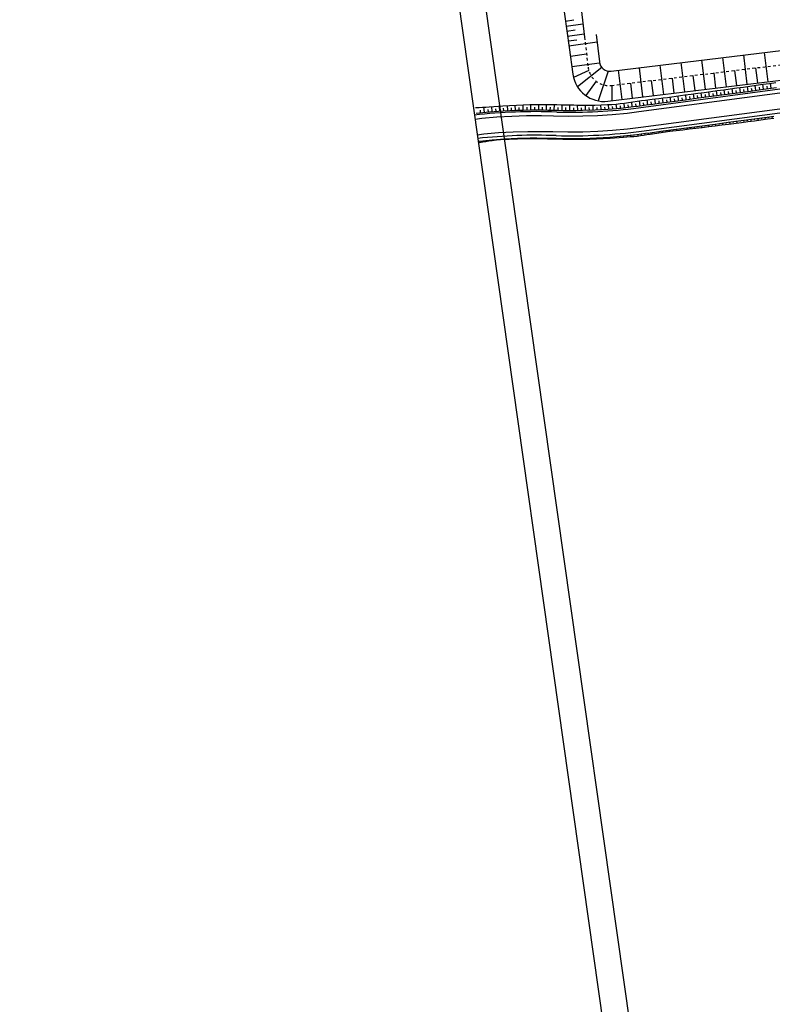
# Model space of a CAD drawing. Extents: x 446388 to 447135, y 445359 to 446567.
# Tile 24 of 80: x 446388 to 446531, y 445703 to 445891. Entities that reach past the tile are written whole.
import ezdxf

# ---------------------------------------------------------------- set-up
doc = ezdxf.new("R2010")
doc.units = 0
doc.header["$LTSCALE"] = 2
doc.header["$MEASUREMENT"] = 0
doc.linetypes.add('ACAD_ISO03W100', pattern=[0.5, 0.25, -0.25])
doc.linetypes.add('AUSGEZOGEN', pattern=[0])
doc.layers.get('0').update_dxf_attribs({"linetype": 'AUSGEZOGEN'})
for name, color, linetype in [('Bestand', 8, 'CONTINUOUS'), ('DB-Andere_Planungen', 15, 'CONTINUOUS'), ('DB-Wege', 15, 'CONTINUOUS'), ('FBRTOP', 250, 'AUSGEZOGEN'), ('Planeinteilung', 250, 'CONTINUOUS'), ('RAHMEN', 7, 'AUSGEZOGEN')]:
    doc.layers.add(name, color=color, linetype=linetype)

# ---------------------------------------------------------------- blocks, each defined once
blk = doc.blocks.new('1135594')
blk.add_line((0, 0), (1135, 0))
at = {"layer": 'RAHMEN'}
blk.add_line((25, 5), (950, 5), dxfattribs=at)

msp = doc.modelspace()

# ---------------------------------------------------------------- linework, layer by layer
at = {"layer": 'Bestand', "color": 15, "linetype": 'Continuous'}
for p, q in [((446490.43, 445899.7), (446492.42, 445885.39)), ((446493.87, 445899.84), (446495.34, 445887.39)), ((446491.72, 445890.45), (446493.32, 445890.68)), ((446491.85, 445889.46), (446495.04, 445889.91)), ((446491.98, 445888.53), (446493.57, 445888.75)), ((446492.12, 445887.59), (446495.27, 445888.03)), ((446492.25, 445886.65), (446493.85, 445886.88))]:
    msp.add_line(p, q, dxfattribs=at)
at = {"layer": 'DB-Andere_Planungen', "linetype": 'Continuous'}
for p, q in [((446497.72, 445886.42), (446492.38, 445885.67)), ((446497.72, 445886.42), (446492.38, 445885.67)), ((446497.55, 445887.91), (446498.17, 445882.66)), ((446497.55, 445887.91), (446498.17, 445882.66)), ((446500.39, 445880.91), (446551.45, 445887.13)), ((446500.39, 445880.91), (446551.45, 445887.13)), ((446492.42, 445885.39), (446493.13, 445880.32)), ((446495.73, 445884.12), (446492.66, 445883.69)), ((446495.73, 445884.12), (446492.66, 445883.69)), ((446518.38, 445877.45), (446517.7, 445883.02)), ((446518.38, 445877.45), (446517.7, 445883.02)), ((446522.35, 445877.93), (446521.67, 445883.5)), ((446522.35, 445877.93), (446521.67, 445883.5)), ((446526.32, 445878.42), (446525.64, 445883.99)), ((446526.32, 445878.42), (446525.64, 445883.99)), ((446530.29, 445878.9), (446529.61, 445884.47)), ((446530.29, 445878.9), (446529.61, 445884.47)), ((446498.2, 445882.44), (446492.93, 445881.71)), ((446498.2, 445882.44), (446492.93, 445881.71)), ((446496.15, 445881.04), (446493.24, 445879.71)), ((446496.15, 445881.04), (446493.24, 445879.71)), ((446498.63, 445881.6), (446493.99, 445877.95)), ((446498.63, 445881.6), (446493.99, 445877.95)), ((446499.87, 445880.92), (446497.93, 445875.25)), ((446499.87, 445880.92), (446497.93, 445875.25)), ((446499.79, 445875.19), (446556.51, 445882.09)), ((446502.49, 445875.52), (446501.82, 445881.09)), ((446502.49, 445875.52), (446501.82, 445881.09)), ((446506.46, 445876), (446505.79, 445881.57)), ((446506.46, 445876), (446505.79, 445881.57)), ((446510.43, 445876.48), (446509.76, 445882.05)), ((446510.43, 445876.48), (446509.76, 445882.05)), ((446514.41, 445876.97), (446513.73, 445882.54)), ((446514.41, 445876.97), (446513.73, 445882.54)), ((446524.33, 445878.18), (446523.98, 445881.05)), ((446528.3, 445878.66), (446527.95, 445881.54)), ((446528.3, 445878.66), (446527.95, 445881.54)), ((446497.56, 445878.99), (446495.62, 445876.24)), ((446497.56, 445878.99), (446495.62, 445876.24)), ((446508.45, 445876.24), (446508.1, 445879.12)), ((446508.45, 445876.24), (446508.1, 445879.12)), ((446512.42, 445876.73), (446512.07, 445879.6)), ((446512.42, 445876.73), (446512.07, 445879.6)), ((446516.39, 445877.21), (446516.04, 445880.09)), ((446516.39, 445877.21), (446516.04, 445880.09)), ((446520.36, 445877.69), (446520.01, 445880.57)), ((446520.36, 445877.69), (446520.01, 445880.57)), ((446500.55, 445878.2), (446500.54, 445875.28)), ((446500.55, 445878.2), (446500.54, 445875.28)), ((446504.48, 445875.76), (446504.13, 445878.64)), ((446504.48, 445875.76), (446504.13, 445878.64))]:
    msp.add_line(p, q, dxfattribs=at)
at = {"layer": 'DB-Andere_Planungen', "linetype": 'ACAD_ISO03W100'}
for p, q in [((446495.34, 445887.39), (446496.02, 445881.69)), ((446500.47, 445878.19), (446552.48, 445884.52))]:
    msp.add_line(p, q, dxfattribs=at)
msp.add_ellipse((446499.99, 445882.16), major_axis=(3.96, 0.56), ratio=1, start_param=3.119627, end_param=4.693946, dxfattribs=at)
at = {"layer": 'DB-Andere_Planungen', "linetype": 'Continuous'}
for centre, major_axis, start_param, end_param in [((446500.15, 445882.9), (1.41, 1.41), 2.473798, 4.048116), ((446500.15, 445882.9), (1.41, 1.41), 2.473798, 4.048116), ((446499.07, 445881.14), (5.94, 0.84), 3.139704, 4.693433)]:
    msp.add_ellipse(centre, major_axis=major_axis, ratio=1, start_param=start_param, end_param=end_param, dxfattribs=at)
at = {"layer": 'DB-Wege', "linetype": 'Continuous'}
for p, q in [((446505.59, 445873.95), (446550.73, 445879.96)), ((446505.69, 445873.2), (446550.83, 445879.21)), ((446519.38, 445877.03), (446520.61, 445877.2)), ((446520.6, 445876.28), (446520.49, 445877.18)), ((446520.61, 445877.2), (446521.85, 445877.36)), ((446521.85, 445877.36), (446523.09, 445877.53)), ((446522.07, 445876.48), (446521.95, 445877.38)), ((446523.09, 445877.53), (446524.33, 445877.7)), ((446523.54, 445876.67), (446523.42, 445877.58)), ((446524.28, 445876.77), (446524.22, 445877.22)), ((446524.33, 445877.7), (446525.57, 445877.88)), ((446524.45, 445876.79), (446526.93, 445877.12)), ((446525.01, 445876.87), (446524.89, 445877.78)), ((446525.57, 445877.88), (446526.81, 445878.05)), ((446525.75, 445876.97), (446525.69, 445877.42)), ((446526.48, 445877.06), (446526.36, 445877.99)), ((446526.81, 445878.05), (446528.04, 445878.23)), ((446526.93, 445877.12), (446529.41, 445877.45)), ((446527.22, 445877.16), (446527.15, 445877.63)), ((446527.95, 445877.26), (446527.83, 445878.2)), ((446528.04, 445878.23), (446529.28, 445878.4)), ((446528.68, 445877.36), (446528.62, 445877.83)), ((446529.28, 445878.4), (446530.52, 445878.58)), ((446529.42, 445877.45), (446529.3, 445878.41)), ((446529.41, 445877.45), (446531.89, 445877.78)), ((446530.15, 445877.55), (446530.09, 445878.03)), ((446530.52, 445878.58), (446531.76, 445878.76)), ((446530.89, 445877.65), (446530.76, 445878.62)), ((446504.54, 445875.07), (446505.35, 445875.18)), ((446505.35, 445875.18), (446506.17, 445875.29)), ((446505.91, 445874.32), (446505.79, 445875.24)), ((446506.17, 445875.29), (446506.98, 445875.39)), ((446506.98, 445875.39), (446508.22, 445875.55)), ((446507.38, 445874.52), (446507.26, 445875.43)), ((446508.22, 445875.55), (446509.46, 445875.71)), ((446508.85, 445874.72), (446508.73, 445875.61)), ((446509.46, 445875.71), (446510.29, 445875.81)), ((446509.58, 445874.81), (446509.52, 445875.26)), ((446510.32, 445874.91), (446510.2, 445875.8)), ((446510.29, 445875.81), (446511.12, 445875.91)), ((446511.05, 445875.01), (446510.99, 445875.45)), ((446511.12, 445875.91), (446511.94, 445876.02)), ((446511.79, 445875.11), (446511.67, 445875.99)), ((446511.94, 445876.02), (446512.77, 445876.14)), ((446512.06, 445875.14), (446514.54, 445875.47)), ((446512.52, 445875.2), (446512.46, 445875.64)), ((446512.77, 445876.14), (446513.59, 445876.25)), ((446513.26, 445875.3), (446513.14, 445876.19)), ((446513.59, 445876.25), (446514.42, 445876.37)), ((446513.99, 445875.4), (446513.93, 445875.85)), ((446514.42, 445876.37), (446515.66, 445876.54)), ((446514.54, 445875.47), (446517.02, 445875.8)), ((446514.72, 445875.5), (446514.61, 445876.4)), ((446515.46, 445875.6), (446515.4, 445876.05)), ((446515.66, 445876.54), (446516.9, 445876.7)), ((446516.19, 445875.69), (446516.08, 445876.59)), ((446516.93, 445875.79), (446516.87, 445876.24)), ((446516.9, 445876.7), (446518.14, 445876.87)), ((446517.02, 445875.8), (446519.5, 445876.13)), ((446517.66, 445875.89), (446517.55, 445876.79)), ((446518.14, 445876.87), (446519.38, 445877.03)), ((446518.4, 445875.99), (446518.34, 445876.44)), ((446519.13, 445876.08), (446519.02, 445876.99)), ((446519.5, 445876.13), (446521.97, 445876.46)), ((446519.87, 445876.18), (446519.81, 445876.63)), ((446521.34, 445876.38), (446521.28, 445876.83)), ((446521.97, 445876.46), (446524.45, 445876.79)), ((446522.81, 445876.57), (446522.75, 445877.03)), ((446474.62, 445873.96), (446475.27, 445874.01)), ((446475.27, 445874.01), (446475.91, 445874.04)), ((446475.57, 445873), (446475.52, 445873.51)), ((446475.91, 445874.04), (446476.56, 445874.07)), ((446476.3, 445873.07), (446476.21, 445874.05)), ((446476.56, 445874.07), (446477.21, 445874.1)), ((446477.04, 445873.14), (446477, 445873.61)), ((446477.21, 445874.1), (446478.07, 445874.15)), ((446477.29, 445873.16), (446479.85, 445873.35)), ((446477.77, 445873.2), (446477.7, 445874.13)), ((446478.07, 445874.15), (446478.93, 445874.22)), ((446478.51, 445873.26), (446478.47, 445873.72)), ((446478.93, 445874.22), (446479.79, 445874.28)), ((446479.24, 445873.31), (446479.18, 445874.24)), ((446479.79, 445874.28), (446481.08, 445874.38)), ((446479.85, 445873.35), (446482.41, 445873.47)), ((446479.98, 445873.36), (446479.95, 445873.83)), ((446480.72, 445873.4), (446480.67, 445874.35)), ((446481.08, 445874.38), (446482.37, 445874.45)), ((446481.45, 445873.43), (446481.43, 445873.92)), ((446482.19, 445873.46), (446482.15, 445874.44)), ((446482.37, 445874.45), (446483.67, 445874.5)), ((446482.41, 445873.47), (446483.69, 445873.51)), ((446482.93, 445873.49), (446482.91, 445873.98)), ((446483.67, 445873.51), (446483.64, 445874.5)), ((446483.67, 445874.5), (446484.96, 445874.54)), ((446483.69, 445873.51), (446484.97, 445873.53)), ((446484.4, 445873.52), (446484.4, 445874.02)), ((446484.96, 445874.54), (446486.26, 445874.56)), ((446484.97, 445873.53), (446486.25, 445873.54)), ((446485.14, 445873.53), (446485.13, 445874.54)), ((446485.88, 445873.54), (446485.88, 445874.05)), ((446486.25, 445873.54), (446487.54, 445873.53)), ((446486.26, 445874.56), (446487.55, 445874.57)), ((446486.62, 445873.54), (446486.62, 445874.56)), ((446487.35, 445873.53), (446487.36, 445874.05)), ((446487.54, 445873.53), (446488.38, 445873.51)), ((446487.55, 445874.57), (446488.4, 445874.56)), ((446488.09, 445873.51), (446488.11, 445874.56)), ((446488.38, 445873.51), (446489.22, 445873.48)), ((446488.4, 445874.56), (446489.25, 445874.54)), ((446488.83, 445873.49), (446488.84, 445874.02)), ((446489.22, 445873.48), (446490.07, 445873.46)), ((446489.25, 445874.54), (446490.1, 445874.53)), ((446489.57, 445873.47), (446489.6, 445874.54)), ((446490.07, 445873.46), (446491.28, 445873.44)), ((446490.1, 445874.53), (446490.9, 445874.52)), ((446490.31, 445873.45), (446490.32, 445873.99)), ((446490.9, 445874.52), (446491.7, 445874.51)), ((446491.06, 445873.44), (446491.07, 445874.52)), ((446491.28, 445873.44), (446492.5, 445873.43)), ((446491.7, 445874.51), (446492.5, 445874.49)), ((446491.8, 445873.43), (446491.81, 445873.97)), ((446492.5, 445874.49), (446493.31, 445874.47)), ((446492.5, 445873.43), (446493.72, 445873.43)), ((446492.55, 445873.43), (446492.55, 445874.49)), ((446493.29, 445873.43), (446493.29, 445873.95)), ((446493.31, 445874.47), (446494.11, 445874.45)), ((446493.72, 445873.43), (446494.94, 445873.45)), ((446494.04, 445873.43), (446494.03, 445874.45)), ((446494.11, 445874.45), (446494.92, 445874.43)), ((446494.78, 445873.45), (446494.77, 445873.94)), ((446494.92, 445874.43), (446496.12, 445874.43)), ((446494.94, 445873.45), (446497.37, 445873.54)), ((446495.53, 445873.47), (446495.5, 445874.43)), ((446496.12, 445874.43), (446497.33, 445874.44)), ((446496.27, 445873.49), (446496.25, 445873.96)), ((446497.02, 445873.52), (446496.98, 445874.44)), ((446497.33, 445874.44), (446499.74, 445874.53)), ((446497.37, 445873.54), (446499.8, 445873.68)), ((446497.76, 445873.56), (446497.74, 445874)), ((446498.5, 445873.6), (446498.45, 445874.48)), ((446499.25, 445873.65), (446499.22, 445874.08)), ((446499.74, 445874.53), (446500.54, 445874.58)), ((446499.8, 445873.68), (446502.23, 445873.89)), ((446499.99, 445873.7), (446499.92, 445874.54)), ((446500.54, 445874.58), (446501.35, 445874.65)), ((446500.73, 445873.76), (446500.7, 445874.17)), ((446501.35, 445874.65), (446502.15, 445874.73)), ((446501.47, 445873.82), (446501.39, 445874.65)), ((446502.15, 445874.73), (446502.94, 445874.83)), ((446502.21, 445873.89), (446502.17, 445874.31)), ((446502.23, 445873.89), (446504.65, 445874.16)), ((446502.95, 445873.97), (446502.86, 445874.82)), ((446502.94, 445874.83), (446503.74, 445874.95)), ((446503.69, 445874.05), (446503.64, 445874.49)), ((446503.74, 445874.95), (446504.54, 445875.07)), ((446504.43, 445874.14), (446504.32, 445875.04)), ((446504.65, 445874.16), (446505.47, 445874.27)), ((446505.17, 445874.23), (446505.11, 445874.68)), ((446505.47, 445874.27), (446506.29, 445874.37)), ((446506.09, 445870.23), (446540.32, 445874.79)), ((446506.19, 445869.49), (446540.42, 445874.04)), ((446506.29, 445874.37), (446507.1, 445874.48)), ((446506.64, 445874.42), (446506.58, 445874.88)), ((446507.1, 445874.48), (446508.34, 445874.65)), ((446508.11, 445874.62), (446508.05, 445875.07)), ((446508.34, 445874.65), (446509.58, 445874.81)), ((446509.58, 445874.81), (446512.06, 445875.14)), ((446474.5, 445871.79), (446475.8, 445871.94)), ((446474.74, 445872.91), (446476.01, 445873.05)), ((446475.8, 445871.94), (446478.64, 445872.18)), ((446476.01, 445873.05), (446477.29, 445873.16)), ((446478.64, 445872.18), (446481.49, 445872.35)), ((446481.49, 445872.35), (446484.33, 445872.44)), ((446484.33, 445872.44), (446487.18, 445872.45)), ((446487.18, 445872.45), (446489.41, 445872.4)), ((446489.41, 445872.4), (446492.22, 445872.34)), ((446492.22, 445872.34), (446495.03, 445872.37)), ((446495.03, 445872.37), (446497.83, 445872.48)), ((446497.83, 445872.48), (446500.63, 445872.66)), ((446500.63, 445872.66), (446503.43, 445872.93)), ((446503.43, 445872.93), (446505.69, 445873.2)), ((446522.68, 445871.17), (446525.16, 445871.5)), ((446524.95, 445871.47), (446524.97, 445871.3)), ((446525.16, 445871.5), (446527.63, 445871.83)), ((446525.62, 445871.56), (446525.66, 445871.22)), ((446526.29, 445871.65), (446526.31, 445871.48)), ((446526.44, 445871.32), (446527.68, 445871.48)), ((446526.97, 445871.74), (446527.01, 445871.4)), ((446527.63, 445871.83), (446530.11, 445872.16)), ((446527.64, 445871.83), (446527.66, 445871.66)), ((446527.68, 445871.48), (446528.92, 445871.64)), ((446528.31, 445871.92), (446528.36, 445871.57)), ((446528.92, 445871.64), (446530.16, 445871.8)), ((446528.99, 445872.01), (446529.01, 445871.83)), ((446529.66, 445872.09), (446529.7, 445871.74)), ((446530.11, 445872.16), (446531.35, 445872.32)), ((446530.16, 445871.8), (446531.4, 445871.97)), ((446530.33, 445872.18), (446530.36, 445872.01)), ((446531.01, 445872.27), (446531.05, 445871.92)), ((446497.86, 445869.47), (446500.7, 445869.66)), ((446500.7, 445869.66), (446503.54, 445869.92)), ((446503.54, 445869.92), (446506.09, 445870.23)), ((446510.29, 445869.52), (446512.77, 445869.85)), ((446510.81, 445869.59), (446510.83, 445869.35)), ((446511.48, 445869.67), (446511.49, 445869.56)), ((446511.56, 445869.45), (446512.8, 445869.6)), ((446512.15, 445869.76), (446512.18, 445869.53)), ((446512.77, 445869.85), (446515.24, 445870.18)), ((446512.8, 445869.6), (446514.04, 445869.75)), ((446512.83, 445869.85), (446512.84, 445869.73)), ((446513.5, 445869.94), (446513.53, 445869.69)), ((446514.04, 445869.75), (446515.28, 445869.91)), ((446514.17, 445870.03), (446514.19, 445869.9)), ((446514.85, 445870.12), (446514.88, 445869.86)), ((446515.24, 445870.18), (446517.72, 445870.51)), ((446515.28, 445869.91), (446516.52, 445870.06)), ((446515.52, 445870.21), (446515.54, 445870.08)), ((446516.19, 445870.3), (446516.23, 445870.02)), ((446516.52, 445870.06), (446517.76, 445870.21)), ((446516.87, 445870.39), (446516.88, 445870.25)), ((446517.54, 445870.48), (446517.58, 445870.19)), ((446517.72, 445870.51), (446520.2, 445870.84)), ((446517.76, 445870.21), (446519, 445870.36)), ((446518.21, 445870.57), (446518.23, 445870.42)), ((446518.89, 445870.66), (446518.92, 445870.35)), ((446519, 445870.36), (446520.24, 445870.52)), ((446519.56, 445870.75), (446519.58, 445870.59)), ((446520.2, 445870.84), (446522.68, 445871.17)), ((446520.23, 445870.84), (446520.27, 445870.52)), ((446520.24, 445870.52), (446521.48, 445870.67)), ((446520.91, 445870.93), (446520.93, 445870.77)), ((446521.48, 445870.67), (446522.72, 445870.83)), ((446521.58, 445871.02), (446521.62, 445870.69)), ((446522.25, 445871.11), (446522.27, 445870.94)), ((446522.72, 445870.83), (446525.2, 445871.16)), ((446522.93, 445871.2), (446522.97, 445870.87)), ((446523.6, 445871.29), (446523.62, 445871.12)), ((446524.27, 445871.38), (446524.31, 445871.04)), ((446525.2, 445871.16), (446526.44, 445871.32)), ((446474.92, 445868.81), (446476.15, 445868.96)), ((446475.33, 445867.6), (446476.53, 445867.73)), ((446476.15, 445868.96), (446478.94, 445869.2)), ((446476.27, 445867.7), (446476.28, 445867.59)), ((446476.53, 445867.73), (446477.74, 445867.84)), ((446476.95, 445867.77), (446476.96, 445867.58)), ((446477.16, 445867.61), (446477.76, 445867.7)), ((446477.62, 445867.83), (446477.63, 445867.75)), ((446477.74, 445867.84), (446480.17, 445868.02)), ((446477.76, 445867.7), (446478.56, 445867.8)), ((446478.3, 445867.88), (446478.31, 445867.77)), ((446478.56, 445867.8), (446479.37, 445867.87)), ((446478.94, 445869.2), (446481.75, 445869.36)), ((446478.98, 445867.94), (446478.98, 445867.89)), ((446479.37, 445867.87), (446480.17, 445867.93)), ((446479.66, 445867.98), (446479.66, 445867.9)), ((446480.17, 445868.02), (446482.6, 445868.13)), ((446480.17, 445867.93), (446480.98, 445867.98)), ((446480.33, 445868.02), (446480.34, 445867.98)), ((446480.98, 445867.98), (446481.79, 445868.01)), ((446481.01, 445868.06), (446481.02, 445867.98)), ((446481.69, 445868.09), (446481.69, 445868.05)), ((446481.75, 445869.36), (446484.55, 445869.44)), ((446481.79, 445868.01), (446482.6, 445868.04)), ((446482.37, 445868.12), (446482.37, 445868.03)), ((446482.6, 445868.13), (446483.81, 445868.17)), ((446482.6, 445868.04), (446483.81, 445868.07)), ((446483.05, 445868.15), (446483.05, 445868.1)), ((446483.73, 445868.16), (446483.73, 445868.07)), ((446483.81, 445868.17), (446485.03, 445868.19)), ((446483.81, 445868.07), (446485.03, 445868.08)), ((446484.41, 445868.18), (446484.41, 445868.13)), ((446484.55, 445869.44), (446487.36, 445869.44)), ((446485.03, 445868.19), (446486.24, 445868.19)), ((446485.03, 445868.08), (446486.24, 445868.08)), ((446485.09, 445868.19), (446485.09, 445868.08)), ((446485.77, 445868.19), (446485.77, 445868.14)), ((446486.24, 445868.19), (446487.46, 445868.18)), ((446486.24, 445868.08), (446487.46, 445868.07)), ((446486.45, 445868.19), (446486.45, 445868.08)), ((446487.13, 445868.19), (446487.13, 445868.13)), ((446487.36, 445869.44), (446489.31, 445869.4)), ((446487.46, 445868.18), (446488.28, 445868.16)), ((446487.46, 445868.07), (446488.28, 445868.05)), ((446487.81, 445868.17), (446487.8, 445868.06)), ((446488.28, 445868.16), (446489.1, 445868.14)), ((446488.28, 445868.05), (446489.1, 445868.02)), ((446488.49, 445868.16), (446488.48, 445868.1)), ((446489.1, 445868.14), (446489.92, 445868.12)), ((446489.1, 445868.02), (446489.92, 445867.99)), ((446489.17, 445868.14), (446489.16, 445868.02)), ((446489.31, 445869.4), (446492.16, 445869.34)), ((446489.84, 445868.12), (446489.84, 445868.06)), ((446489.92, 445868.12), (446491.21, 445868.09)), ((446489.92, 445867.99), (446491.21, 445867.96)), ((446490.52, 445868.1), (446490.52, 445867.97)), ((446491.2, 445868.09), (446491.2, 445868.02)), ((446491.21, 445868.09), (446492.49, 445868.08)), ((446491.21, 445867.96), (446492.49, 445867.94)), ((446491.88, 445868.08), (446491.88, 445867.94)), ((446492.16, 445869.34), (446495.01, 445869.37)), ((446492.49, 445868.08), (446493.78, 445868.09)), ((446492.49, 445867.94), (446493.78, 445867.93)), ((446492.56, 445868.08), (446492.56, 445868.01)), ((446493.24, 445868.08), (446493.24, 445867.93)), ((446493.78, 445868.09), (446495.06, 445868.11)), ((446493.78, 445867.93), (446495.06, 445867.95)), ((446493.92, 445868.09), (446493.92, 445868.01)), ((446494.59, 445868.1), (446494.6, 445867.94)), ((446495.01, 445869.37), (446497.86, 445869.47)), ((446495.06, 445868.11), (446497.63, 445868.2)), ((446495.06, 445867.95), (446496.35, 445867.97)), ((446495.27, 445868.11), (446495.28, 445868.03)), ((446495.95, 445868.13), (446495.96, 445867.96)), ((446496.35, 445867.97), (446497.64, 445868.02)), ((446496.63, 445868.16), (446496.63, 445868.07)), ((446497.31, 445868.19), (446497.32, 445868.01)), ((446497.63, 445868.2), (446500.19, 445868.35)), ((446497.64, 445868.02), (446498.92, 445868.08)), ((446497.99, 445868.22), (446497.99, 445868.13)), ((446498.66, 445868.26), (446498.67, 445868.07)), ((446498.92, 445868.08), (446500.21, 445868.16)), ((446499.34, 445868.3), (446499.35, 445868.2)), ((446500.02, 445868.34), (446500.03, 445868.15)), ((446500.19, 445868.35), (446502.75, 445868.57)), ((446500.21, 445868.16), (446501.06, 445868.22)), ((446500.69, 445868.39), (446500.7, 445868.29)), ((446501.06, 445868.22), (446501.92, 445868.29)), ((446501.37, 445868.45), (446501.39, 445868.25)), ((446501.92, 445868.29), (446502.77, 445868.35)), ((446502.05, 445868.51), (446502.06, 445868.4)), ((446502.72, 445868.57), (446502.74, 445868.35)), ((446502.75, 445868.57), (446505.31, 445868.86)), ((446502.77, 445868.35), (446503.42, 445868.4)), ((446503.4, 445868.64), (446503.41, 445868.52)), ((446503.42, 445868.4), (446504.06, 445868.44)), ((446504.06, 445868.44), (446504.7, 445868.49)), ((446504.07, 445868.71), (446504.1, 445868.44)), ((446504.7, 445868.49), (446505.34, 445868.55)), ((446504.75, 445868.79), (446504.76, 445868.64)), ((446505.31, 445868.86), (446506.14, 445868.96)), ((446505.34, 445868.55), (446505.97, 445868.63)), ((446505.42, 445868.87), (446505.46, 445868.57)), ((446505.97, 445868.63), (446506.6, 445868.72)), ((446506.09, 445868.96), (446506.11, 445868.81)), ((446506.14, 445868.96), (446506.98, 445869.07)), ((446506.6, 445868.72), (446507.22, 445868.82)), ((446506.77, 445869.05), (446506.8, 445868.76)), ((446506.98, 445869.07), (446507.81, 445869.19)), ((446507.22, 445868.82), (446507.84, 445868.92)), ((446507.44, 445869.14), (446507.46, 445869)), ((446507.81, 445869.19), (446509.05, 445869.35)), ((446507.84, 445868.92), (446509.08, 445869.11)), ((446508.11, 445869.23), (446508.14, 445868.97)), ((446508.79, 445869.32), (446508.8, 445869.2)), ((446509.05, 445869.35), (446510.29, 445869.52)), ((446509.08, 445869.11), (446510.32, 445869.29)), ((446509.46, 445869.41), (446509.49, 445869.17)), ((446510.13, 445869.5), (446510.15, 445869.38)), ((446510.32, 445869.29), (446511.56, 445869.45)), ((446475.1, 445867.57), (446475.33, 445867.6)), ((446475.14, 445867.29), (446475.36, 445867.32)), ((446475.36, 445867.32), (446475.96, 445867.42)), ((446475.59, 445867.63), (446475.62, 445867.36)), ((446475.96, 445867.42), (446476.56, 445867.51)), ((446476.56, 445867.51), (446477.16, 445867.61))]:
    msp.add_line(p, q, dxfattribs=at)
for centre, major_axis, start_param, end_param in [((446486.09, 445770.11), (102.08, 14.37), 1.392512, 1.544725), ((446492.7, 445970.81), (96.77, 13.64), 4.545389, 4.704748), ((446486.1, 445770.06), (97.68, 13.76), 1.391907, 1.54332), ((446492.7, 445970.86), (101.27, 14.23), 4.545829, 4.705117)]:
    msp.add_ellipse(centre, major_axis=major_axis, ratio=1, start_param=start_param, end_param=end_param, dxfattribs=at)
at = {"layer": 'FBRTOP'}
msp.add_lwpolyline([(446576.45, 446163.73, -0.000132), (446578.34, 446150.38, -0.000157), (446579.93, 446139.19, -0.000509), (446581.89, 446125.17, 0.000658), (446583.41, 446114.32, 0.000059), (446585.17, 446101.92, 0.000061), (446586.89, 446089.83, 0.000001), (446588.96, 446075.27, 0.000001), (446590.43, 446064.91, 0.000008), (446592.18, 446052.58, -0.000007), (446593.94, 446040.25, -0.00042), (446595.41, 446029.84, 0.000308), (446597.41, 446015.66, 0.000387), (446598.7, 446006.58, -0.000225), (446600.93, 445991, -0.000119), (446601.23, 445988.83, -0.000144)], format="xyb", dxfattribs=at)

# ---------------------------------------------------------------- block references
at = {"layer": 'Planeinteilung', "linetype": 'Continuous', "rotation": 278.0670474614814}
msp.add_blockref('1135594', (446387.84, 446483.19), dxfattribs=at)

doc.saveas('drawing.dxf')
